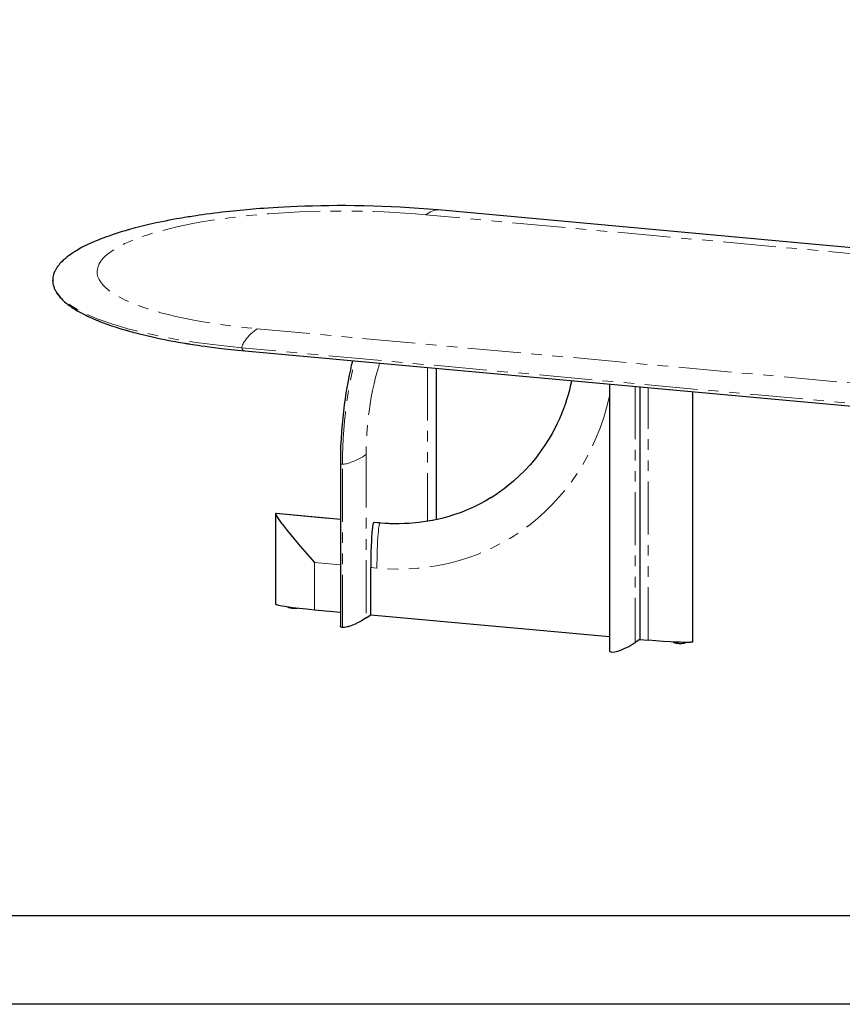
# Model space of a CAD drawing. Header units: millimetres. Extents: x -2064 to 15610, y -1415 to 32635.
# Tile 40 of 67: x 70 to 1551, y 26401 to 28175. Entities that reach past the tile are written whole.
import ezdxf

# ---------------------------------------------------------------- set-up
doc = ezdxf.new("R2010")
doc.units = ezdxf.units.MM
doc.header["$LTSCALE"] = 15
doc.linetypes.add('PHANTOM', pattern=[12.7, 6.35, -1.27, 1.27, -1.27, 1.27, -1.27])
doc.layers.get('Defpoints').update_dxf_attribs({"color": 124})

msp = doc.modelspace()

# ---------------------------------------------------------------- linework, layer by layer
at = {"color": 8, "linetype": 'PHANTOM', "lineweight": 18}
for p, q in [((2190.492, 27696.947), (801.202, 27823.821)), ((497.858, 27618.387), (1887.148, 27491.513)), ((1859.571, 27457.34), (470.281, 27584.214)), ((804.187, 27548.66), (804.187, 27271.488)), ((1178.254, 27514.499), (1178.254, 27053.156)), ((1201.546, 27057.387), (1201.546, 27512.372)), ((1282.158, 27505.01), (1282.158, 27054.264)), ((693.88, 27391.84), (693.88, 27097.39)), ((651.284, 27080.086), (651.284, 27374.535)), ((531.191, 27285.567), (647.46, 27274.949)), ((707.668, 27269.45), (718.933, 27268.421)), ((647.46, 27193.223), (600.772, 27197.487)), ((600.772, 27197.487), (600.772, 27112.251)), ((713.417, 27187.2), (702.153, 27188.228))]:
    msp.add_line(p, q, dxfattribs=at)
at = {"color": 7, "linetype": 'Continuous', "lineweight": 25}
for p, q in [((129.616, 27704.936), (129.554, 27705.757)), ((820.569, 27274.605), (820.569, 27547.164)), ((1131.833, 27518.738), (1131.833, 27038.782)), ((1186.527, 27513.743), (1186.527, 27058.759)), ((647.46, 27377.568), (647.46, 27083.119)), ((530.989, 27285.042), (530.989, 27122.553)), ((647.46, 27275.056), (531.774, 27285.621)), ((719.168, 27268.507), (708.051, 27269.523)), ((702.153, 27102.993), (702.153, 27188.228)), ((600.772, 27112.251), (647.46, 27107.988)), ((693.88, 27097.39), (702.153, 27102.993)), ((702.153, 27102.993), (1131.833, 27063.753)), ((1186.527, 27058.759), (1178.254, 27053.156)), ((1186.527, 27058.759), (1201.546, 27057.387))]:
    msp.add_line(p, q, dxfattribs=at)
msp.add_lwpolyline([(-1904.73, 32476.057), (6613.85, 32476.057), (6613.85, 26560.455), (-1904.73, 26560.455)], close=True)
at = {"color": 7, "linetype": 'Continuous', "lineweight": 25, "flags": 128}
for points in [[(823.417, 27832.551), (805.889, 27834.061), (788.628, 27835.376), (771.674, 27836.507), (755.058, 27837.466), (738.811, 27838.262), (722.958, 27838.907), (707.522, 27839.412), (690.069, 27839.839), (673.238, 27840.106), (657.051, 27840.232), (641.528, 27840.23), (626.682, 27840.117), (612.523, 27839.908), (597.49, 27839.576), (583.334, 27839.16), (570.057, 27838.677), (557.659, 27838.145), (546.137, 27837.579), (535.484, 27836.994), (526.23, 27836.436), (517.737, 27835.884), (509.996, 27835.346), (502.945, 27834.827), (495.782, 27834.271), (484.937, 27833.373), (473.363, 27832.341), (461.086, 27831.158), (448.135, 27829.811), (434.544, 27828.282), (427.647, 27827.46), (420.61, 27826.588), (413.439, 27825.665), (406.15, 27824.689), (399.339, 27823.743), (393.336, 27822.881), (388.127, 27822.111), (383.697, 27821.44), (380.034, 27820.873), (376.923, 27820.384), (373.724, 27819.872), (370.381, 27819.328), (366.618, 27818.706), (362.327, 27817.981), (357.519, 27817.149), (352.205, 27816.207), (346.112, 27815.095), (339.504, 27813.85), (332.758, 27812.536), (326.112, 27811.196), (319.567, 27809.832), (313.124, 27808.444), (297.9, 27804.976), (283.304, 27801.379), (278.084, 27800.022), (273.623, 27798.831), (269.896, 27797.813), (266.881, 27796.973), (265.258, 27796.515), (263.938, 27796.14), (262.531, 27795.736), (260.51, 27795.15), (257.883, 27794.379), (254.666, 27793.417), (251.112, 27792.333), (247.317, 27791.149), (243.686, 27789.99), (240.22, 27788.858), (236.915, 27787.755), (230.576, 27785.571), (224.87, 27783.523), (219.763, 27781.617), (215.237, 27779.868), (211.299, 27778.296), (207.922, 27776.908), (205.078, 27775.709), (203.813, 27775.166), (202.414, 27774.559), (200.745, 27773.825), (198.814, 27772.963), (196.632, 27771.971), (194.212, 27770.846), (190.181, 27768.915), (186.386, 27767.024), (182.841, 27765.189), (179.626, 27763.462), (176.626, 27761.79), (173.944, 27760.244), (171.696, 27758.905), (169.854, 27757.778), (168.398, 27756.866), (166.928, 27755.926), (165.322, 27754.874), (163.591, 27753.711), (160.925, 27751.853), (158.059, 27749.756), (154.991, 27747.38), (151.771, 27744.712), (148.465, 27741.75), (146.404, 27739.761), (144.452, 27737.757), (142.613, 27735.739), (140.929, 27733.757), (139.503, 27731.957), (138.333, 27730.378), (137.365, 27728.987), (136.55, 27727.748), (135.75, 27726.456), (135.073, 27725.296), (134.405, 27724.077), (133.752, 27722.799), (133.106, 27721.434), (132.416, 27719.827), (131.707, 27717.958), (131.058, 27715.954), (130.469, 27713.716), (129.984, 27711.244), (129.654, 27708.538), (129.538, 27705.774)], [(2212.707, 27705.677), (1489.564, 27771.716), (823.417, 27832.551)], [(129.531, 27705.6), (129.64, 27702.932), (129.969, 27700.164), (130.529, 27697.302), (130.974, 27695.576), (131.471, 27693.956), (131.983, 27692.501), (132.489, 27691.21), (132.98, 27690.063), (133.428, 27689.086), (133.859, 27688.2), (134.377, 27687.193), (135, 27686.052), (135.739, 27684.78), (136.607, 27683.38), (138.349, 27680.816), (140.349, 27678.175), (142.625, 27675.461), (145.159, 27672.714), (147.173, 27670.695), (149.153, 27668.825), (151.075, 27667.104), (153.021, 27665.443), (154.964, 27663.857), (157.052, 27662.223), (159.284, 27660.55), (161.465, 27658.979), (163.494, 27657.571), (165.35, 27656.323), (167.079, 27655.192), (169.285, 27653.791), (171.914, 27652.178), (174.987, 27650.362), (178.353, 27648.453), (181.956, 27646.493), (184.333, 27645.243), (186.81, 27643.974), (189.39, 27642.687), (192.075, 27641.382), (194.869, 27640.06), (197.744, 27638.736), (200.418, 27637.534), (202.805, 27636.485), (204.471, 27635.766), (205.944, 27635.139), (207.219, 27634.601), (208.291, 27634.154), (209.156, 27633.796), (209.836, 27633.516), (210.72, 27633.155), (211.944, 27632.659), (213.579, 27632.003), (215.597, 27631.206), (218.005, 27630.27), (220.533, 27629.305), (223.002, 27628.38), (225.409, 27627.495), (227.749, 27626.647), (231.859, 27625.193), (235.724, 27623.862), (239.721, 27622.52), (244.105, 27621.089), (248.892, 27619.57), (254.098, 27617.969), (257.044, 27617.085), (259.507, 27616.357), (261.473, 27615.784), (262.933, 27615.363), (264.061, 27615.04), (265.433, 27614.65), (267.246, 27614.139), (269.509, 27613.509), (272.229, 27612.762), (275.417, 27611.901), (279.085, 27610.929), (283.158, 27609.873), (296.111, 27606.664), (309.065, 27603.667), (316.541, 27602.027), (323.993, 27600.454), (331.411, 27598.946), (338.713, 27597.516), (345.581, 27596.218), (350.638, 27595.29), (355.385, 27594.44), (359.814, 27593.666), (363.918, 27592.963), (367.641, 27592.338), (369.31, 27592.062), (370.734, 27591.828), (371.912, 27591.635), (372.847, 27591.484), (374.01, 27591.296), (375.713, 27591.023), (378.419, 27590.594), (381.889, 27590.052), (386.133, 27589.403), (391.164, 27588.651), (397.109, 27587.788), (403.899, 27586.833), (411.553, 27585.798), (420.087, 27584.692), (429.522, 27583.528), (439.681, 27582.341), (450.744, 27581.124), (462.726, 27579.892), (475.643, 27578.663)], [(475.643, 27578.663), (1114.792, 27520.294), (1864.933, 27451.789)], [(669.37, 27560.972), (669.109, 27559.926), (668.167, 27556.054), (667.198, 27551.962), (666.375, 27548.39), (665.495, 27544.469), (664.495, 27539.881), (663.388, 27534.615), (662.185, 27528.66), (660.723, 27521.042), (659.184, 27512.515), (657.598, 27503.079), (655.996, 27492.721), (654.414, 27481.432), (652.888, 27469.213), (651.656, 27458.003), (650.524, 27446.125), (649.52, 27433.595), (648.677, 27420.437), (648.028, 27406.683), (647.61, 27392.376), (647.46, 27377.568)], [(1063.928, 27524.939), (1063.638, 27523.478), (1061.497, 27514.132), (1059.278, 27505.498), (1057.03, 27497.563), (1054.797, 27490.315), (1052.619, 27483.742), (1049.26, 27474.382), (1045.742, 27465.404), (1041.924, 27456.428), (1037.798, 27447.469), (1033.357, 27438.537), (1028.595, 27429.647), (1023.506, 27420.813), (1015.826, 27408.577), (1007.512, 27396.567), (998.558, 27384.825), (988.961, 27373.388), (978.721, 27362.3), (968.929, 27352.628), (959.224, 27343.835), (949.674, 27335.869), (945.98, 27332.956), (942.399, 27330.218), (938.986, 27327.683), (935.748, 27325.344), (932.685, 27323.197), (929.754, 27321.274)], [(1282.359, 27054.583), (1282.359, 27301.762), (1282.359, 27504.992)], [(919.132, 27314.501), (929.187, 27320.89), (930.351, 27321.721)], [(919.273, 27314.484), (918.814, 27314.186), (908.284, 27307.948), (898.223, 27302.495), (888.683, 27297.759), (882.975, 27295.119), (877.451, 27292.7), (871.45, 27290.214), (864.749, 27287.607), (857.333, 27284.925), (849.636, 27282.36), (841.27, 27279.818), (832.225, 27277.347), (822.488, 27275.003), (812.053, 27272.841), (800.911, 27270.924), (789.06, 27269.318), (776.499, 27268.093), (763.233, 27267.322), (749.27, 27267.078), (734.624, 27267.441), (719.316, 27268.494)], [(531.191, 27285.567), (530.998, 27285.215), (531.068, 27284.522), (531.687, 27282.943), (533.356, 27279.949), (535.345, 27276.895), (537.879, 27273.253), (540.529, 27269.618), (546.022, 27262.386), (551.691, 27255.195), (563.322, 27240.931), (575.228, 27226.785), (587.868, 27212.13), (600.697, 27197.571), (600.772, 27197.487)], [(531.771, 27285.599), (531.629, 27285.642), (531.191, 27285.567)], [(707.668, 27269.45), (707.262, 27268.964), (706.801, 27267.898), (706.453, 27266.724), (706.155, 27265.451), (705.621, 27262.569), (705.195, 27259.586), (704.84, 27256.572), (704.196, 27249.896), (703.702, 27243.204), (703.311, 27236.527), (702.857, 27226.599), (702.532, 27216.716), (702.244, 27202.417), (702.153, 27188.228)], [(708.042, 27269.463), (707.926, 27269.54), (707.668, 27269.45)], [(552.066, 27117.788), (552.252, 27117.554), (552.738, 27117.137), (553.335, 27116.772), (554.167, 27116.404), (555.435, 27116.006), (556.917, 27115.673), (558.524, 27115.409), (560.265, 27115.204), (562.1, 27115.061), (563.992, 27114.983), (565.857, 27114.976), (567.438, 27115.03), (568.889, 27115.137), (570.211, 27115.3), (570.628, 27115.381)], [(693.88, 27097.39), (689.428, 27094.509), (684.807, 27091.783), (683.57, 27091.094), (682.32, 27090.416), (681.06, 27089.749), (679.787, 27089.092), (678.504, 27088.446), (677.208, 27087.81), (675.647, 27087.067), (674.104, 27086.356), (672.577, 27085.678), (671.068, 27085.034), (669.577, 27084.422), (668.102, 27083.844), (666.645, 27083.298), (664.742, 27082.628), (662.907, 27082.031), (662.438, 27081.887), (661.974, 27081.748), (661.515, 27081.614), (661.06, 27081.485), (660.61, 27081.362), (660.165, 27081.243), (657.522, 27080.623), (655.161, 27080.224), (653.082, 27080.045), (652.147, 27080.038), (651.284, 27080.086)], [(651.284, 27080.086), (650.496, 27080.189), (649.798, 27080.346), (648.675, 27080.822), (648.382, 27081.029), (648.129, 27081.259), (647.916, 27081.514), (647.743, 27081.792), (647.611, 27082.095), (647.519, 27082.421), (647.495, 27083.119)], [(1282.158, 27054.264), (1281.744, 27054.068), (1281.112, 27053.895), (1279.199, 27053.615), (1278.368, 27053.542), (1277.441, 27053.479), (1276.418, 27053.426), (1275.298, 27053.384), (1274.082, 27053.351), (1272.769, 27053.328), (1268.685, 27053.319), (1263.966, 27053.392), (1259.645, 27053.511), (1255.526, 27053.66), (1251.156, 27053.85), (1246.535, 27054.08), (1241.664, 27054.35), (1228.808, 27055.176), (1215.435, 27056.188), (1201.546, 27057.387)], [(1246.963, 27054.059), (1247.399, 27053.69), (1248.004, 27053.323), (1248.854, 27052.951), (1250.141, 27052.553), (1251.62, 27052.225), (1253.235, 27051.963), (1254.981, 27051.76), (1256.828, 27051.619), (1258.708, 27051.545), (1260.579, 27051.541), (1262.151, 27051.597), (1263.6, 27051.707), (1264.907, 27051.871), (1266.216, 27052.13), (1267.413, 27052.528), (1268.076, 27052.886), (1268.604, 27053.32)], [(1282.339, 27054.583), (1282.352, 27054.479), (1282.158, 27054.264)]]:
    msp.add_lwpolyline(points, dxfattribs=at)
at = {"color": 8, "linetype": 'PHANTOM', "lineweight": 18, "flags": 128}
for points in [[(801.202, 27823.821), (782.871, 27825.383), (764.325, 27826.74), (745.565, 27827.891), (726.591, 27828.837), (707.427, 27829.577), (688.541, 27830.098), (669.607, 27830.415), (650.625, 27830.528), (631.596, 27830.437), (612.257, 27830.135), (593.036, 27829.624), (573.933, 27828.902), (554.947, 27827.97), (536.103, 27826.83), (517.852, 27825.514), (499.871, 27824.005), (482.161, 27822.303), (464.721, 27820.408), (447.318, 27818.289), (430.347, 27815.986), (413.809, 27813.502), (397.702, 27810.834), (382.047, 27807.987), (367.21, 27805.035), (352.92, 27801.929), (339.177, 27798.671), (325.98, 27795.261), (313.164, 27791.646), (301.027, 27787.905), (289.571, 27784.035), (278.796, 27780.037), (268.713, 27775.917), (259.549, 27771.778), (251.125, 27767.549), (243.441, 27763.231), (236.498, 27758.824), (230.218, 27754.265), (224.764, 27749.653), (220.134, 27744.987), (216.33, 27740.269), (213.355, 27735.503), (211.259, 27730.806), (209.983, 27726.097), (209.529, 27721.377), (209.896, 27716.644), (211.109, 27711.835), (213.167, 27707.055), (216.069, 27702.304), (219.815, 27697.583), (224.4, 27692.896), (229.691, 27688.357), (235.759, 27683.886), (242.603, 27679.481), (250.224, 27675.144), (258.746, 27670.816), (268.002, 27666.596), (277.994, 27662.483), (288.721, 27658.477), (300.168, 27654.584), (312.041, 27650.894), (324.527, 27647.34), (337.628, 27643.923), (351.343, 27640.641), (365.876, 27637.454), (380.922, 27634.435), (396.482, 27631.586), (412.556, 27628.907), (429.123, 27626.399), (445.77, 27624.12), (462.775, 27622.025), (480.137, 27620.114), (497.858, 27618.387)], [(823.414, 27832.517), (822.611, 27832.591), (820.702, 27832.488), (818.266, 27832.054), (815.611, 27831.296), (812.799, 27830.238), (809.892, 27828.917), (806.953, 27827.375), (804.04, 27825.661), (801.202, 27823.821)], [(470.281, 27584.214), (448.993, 27586.292), (428.092, 27588.6), (407.62, 27591.135), (387.614, 27593.89), (368.116, 27596.862), (349.497, 27599.986), (331.436, 27603.307), (313.969, 27606.818), (297.127, 27610.514), (280.656, 27614.459), (264.899, 27618.581), (249.884, 27622.871), (235.642, 27627.321), (222.201, 27631.922), (209.806, 27636.58), (198.23, 27641.367), (187.496, 27646.273), (177.623, 27651.29), (168.477, 27656.503), (160.262, 27661.811), (152.991, 27667.203), (146.68, 27672.669), (141.343, 27678.2), (137.059, 27683.683), (133.731, 27689.207), (131.363, 27694.761), (129.962, 27700.336), (129.616, 27704.936)], [(497.858, 27618.387), (495.02, 27616.383), (492.107, 27614.152), (489.169, 27611.713), (486.261, 27609.097), (483.449, 27606.345), (480.794, 27603.508), (478.358, 27600.643), (476.449, 27598.159), (474.776, 27595.739), (473.362, 27593.419), (472.218, 27591.23), (471.346, 27589.199), (470.742, 27587.346), (470.393, 27585.682), (470.309, 27584.924), (470.281, 27584.214)], [(651.284, 27374.535), (651.437, 27389.847), (651.895, 27405.315), (652.653, 27420.891), (653.709, 27436.525), (655.06, 27452.17), (656.701, 27467.777), (658.631, 27483.296), (660.843, 27498.678), (663.33, 27513.874), (666.082, 27528.838), (669.09, 27543.523), (672.344, 27557.884), (673.031, 27560.637)], [(718.407, 27556.493), (717.361, 27553.373), (714.072, 27542.493), (710.993, 27531.169), (708.136, 27519.447), (705.502, 27507.327), (703.112, 27494.916), (700.987, 27482.315), (699.128, 27469.526), (697.541, 27456.605), (696.235, 27443.606), (695.209, 27430.531), (694.47, 27417.49), (694.027, 27404.593), (693.88, 27391.84)], [(1131.833, 27497.775), (1131.156, 27494.354), (1126.737, 27476.236), (1121.552, 27458.427), (1115.602, 27440.927), (1108.885, 27423.737), (1101.292, 27406.628), (1092.967, 27389.988), (1083.91, 27373.819), (1074.122, 27358.119), (1063.616, 27342.909), (1052.664, 27328.542), (1041.093, 27314.755), (1028.903, 27301.548), (1016.096, 27288.922), (1002.477, 27276.716), (988.333, 27265.219), (973.662, 27254.433), (958.465, 27244.355), (942.761, 27234.999), (926.943, 27226.571), (910.748, 27218.905), (894.175, 27212.002), (877.226, 27205.861), (859.656, 27200.417), (841.845, 27195.814), (823.794, 27192.052), (805.501, 27189.131), (786.991, 27187.053), (768.715, 27185.847), (750.361, 27185.469), (731.928, 27185.92), (713.417, 27187.2)], [(651.284, 27374.535), (651.981, 27374.493), (652.745, 27374.488), (654.477, 27374.598), (656.481, 27374.879), (658.748, 27375.342), (661.263, 27375.992), (663.998, 27376.829), (666.918, 27377.848), (669.981, 27379.036), (673.595, 27380.578), (677.257, 27382.283), (680.891, 27384.113), (684.425, 27386.025), (687.799, 27387.975), (690.962, 27389.925), (693.88, 27391.84)], [(647.494, 27377.568), (647.466, 27377.252), (647.691, 27376.352), (648.216, 27375.634), (649.011, 27375.097), (650.046, 27374.734), (650.642, 27374.615), (651.284, 27374.535)], [(718.933, 27268.421), (736.251, 27267.279), (753.528, 27267.017), (770.722, 27267.635), (787.791, 27269.131), (804.694, 27271.505), (821.39, 27274.748), (837.839, 27278.852), (854.003, 27283.809), (869.84, 27289.607), (885.314, 27296.231), (900.387, 27303.665), (915.024, 27311.89), (919.132, 27314.501)], [(718.933, 27268.421), (718.687, 27268.178), (718.437, 27267.772), (717.929, 27266.448), (717.415, 27264.403), (716.903, 27261.606), (716.4, 27258.049), (715.915, 27253.747), (715.456, 27248.738), (715.033, 27243.085), (714.6, 27235.948), (714.23, 27228.238), (713.929, 27220.131), (713.698, 27211.806), (713.539, 27203.44), (713.447, 27195.193), (713.417, 27187.2)], [(719.313, 27268.475), (719.179, 27268.511), (718.933, 27268.421)]]:
    msp.add_lwpolyline(points, dxfattribs=at)
at = {"color": 8, "linetype": 'PHANTOM', "lineweight": 18}
msp.add_arc((475.517, 27583.939), 5.243, 176.991619, 271.407265, dxfattribs=at)
at = {"color": 7, "linetype": 'Continuous', "lineweight": 25}
for centre, major_axis, ratio, start_param, end_param in [((606.288, 27115.987), (75.298, -6.587), 0.05571721, 3.14357306, 4.64395112), ((1163.235, 27054.527), (31.105, 16.986), 0.25343159, 3.00676902, 5.07358485)]:
    msp.add_ellipse(centre, major_axis=major_axis, ratio=ratio, start_param=start_param, end_param=end_param, dxfattribs=at)
at = {"layer": 'Defpoints'}
msp.add_lwpolyline([(-2063.843, 32635.17), (6772.964, 32635.17), (6772.964, 26401.342), (-2063.843, 26401.342)], close=True, dxfattribs=at)

doc.saveas('drawing.dxf')
